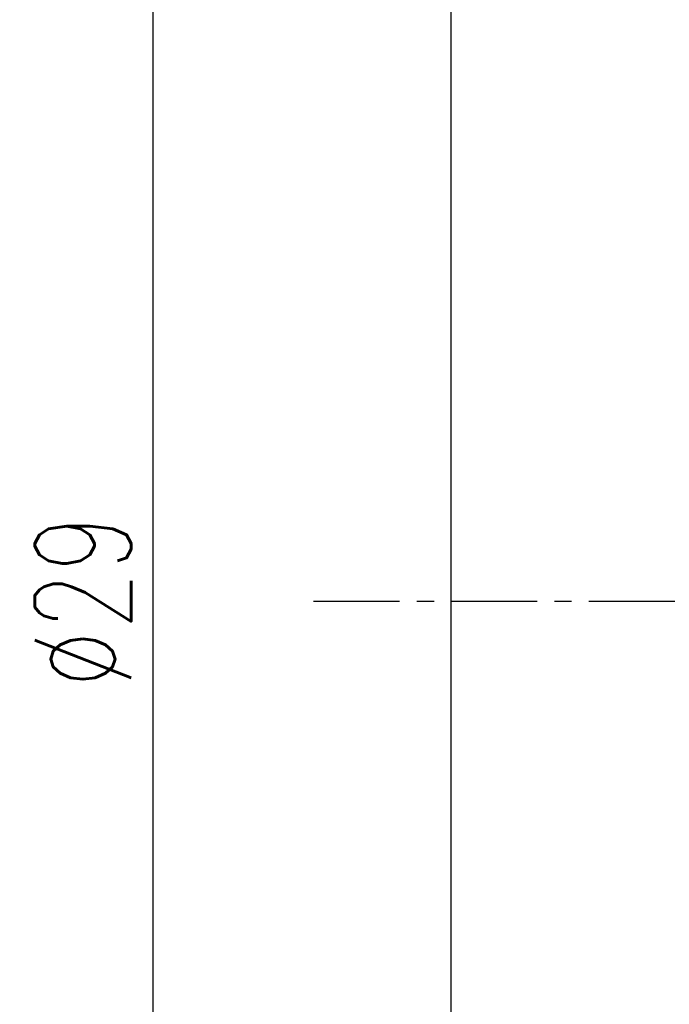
# Model space of a CAD drawing. Header units: millimetres. Extents: x 14 to 138, y 27 to 152.
# Tile 3 of 51: x 58.08 to 67.52, y 41.01 to 55.32. Entities that reach past the tile are written whole.
import ezdxf

# ---------------------------------------------------------------- set-up
doc = ezdxf.new("R2010")
doc.units = ezdxf.units.MM
doc.header["$MEASUREMENT"] = 0
doc.header["$PDMODE"] = 2
doc.linetypes.add('CENTER', pattern=[2, 1.25, -0.25, 0.25, -0.25])
doc.layers.get('DEFPOINTS').update_dxf_attribs({"linetype": 'CONTINUOUS'})
for name, color, linetype in [('CL', 1, 'CENTER'), ('DIM', 4, 'CONTINUOUS'), ('OUT', 3, 'CONTINUOUS')]:
    doc.layers.add(name, color=color, linetype=linetype)
doc.styles.add('DIM-7', font='SIMPLEX.shx', dxfattribs={"width": 0.7, "bigfont": 'chineset.shx'})
doc.dimstyles.new('CNS', dxfattribs={"dimtxt": 3.5, "dimasz": 2.5, "dimexe": 1, "dimexo": 1.5, "dimgap": 0.09, "dimtad": 0, "dimdsep": 46, "dimtxsty": 'DIM-7', "dimcen": 0.09, "dimclrd": 1, "dimclre": 1, "dimclrt": 4, "dimadec": 0, "dimazin": 0, "dimtfac": 1, "dimtix": 1, "dimtmove": 2, "dimatfit": 3, "dimfxl": 1, "dimtvp": 0.971429, "dimtolj": 1, "dimarcsym": 0})

# ---------------------------------------------------------------- blocks, each defined once
blk = doc.blocks.new('*D5')
at = {"layer": 'DEFPOINTS', "color": 0, "linetype": 'Continuous', "transparency": 16777216}
for p in [(60.018, 61.373), (64.849, 61.373), (64.849, 32.373)]:
    blk.add_point(p, dxfattribs=at)
at = {"layer": 'DIM', "color": 7, "linetype": 'Continuous', "lineweight": -2, "transparency": 16777216}
for p, q in [((64.249, 61.373), (59.618, 61.373)), ((60.018, 33.373), (60.018, 60.373)), ((64.249, 32.373), (59.618, 32.373))]:
    blk.add_line(p, q, dxfattribs=at)
at = {"layer": 'DIM', "color": 7, "linetype": 'Continuous', "transparency": 16777216}
for points in [[(59.851, 60.373), (60.185, 60.373), (60.018, 61.373)], [(59.851, 33.373), (60.185, 33.373), (60.018, 32.373)]]:
    blk.add_solid(points, dxfattribs=at)
at = {"layer": 'DIM', "color": 7, "linetype": 'Continuous', "transparency": 16777216, "insert": (58.998, 46.873), "char_height": 1.4, "attachment_point": 5, "rotation": 90, "style": 'DIM-7'}
blk.add_mtext('\\A1;%%C29', dxfattribs=at)

msp = doc.modelspace()

# ---------------------------------------------------------------- linework, layer by layer
at = {"layer": 'CL', "color": 7}
msp.add_line((62.3494, 46.8727), (92.3494, 46.8727), dxfattribs=at)
at = {"layer": 'OUT', "color": 7}
msp.add_line((64.3494, 32.8727), (64.3494, 60.8727), dxfattribs=at)

# ---------------------------------------------------------------- dimensions: what is measured, and where the dimension line sits
at = {"layer": 'DIM', "color": 7, "linetype": 'Continuous'}
dim = msp.add_linear_dim(base=(60.0179, 61.3727), p1=(64.8494, 32.3727), p2=(64.8494, 61.3727), angle=90, text='%%C<>', dimstyle='CNS', override={"dimscale": 0.4, "dimgap": 0.8, "dimtad": 1, "dimdec": 3, "dimclrd": 7, "dimclre": 7, "dimclrt": 7, "dimadec": 2, "dimazin": 2, "dimtdec": 3, "dimtmove": 1}, dxfattribs=at)
dim.commit()
dim.dimension.update_dxf_attribs({"geometry": '*D5', "text_midpoint": (58.9979, 46.8727)})

doc.saveas('drawing.dxf')
